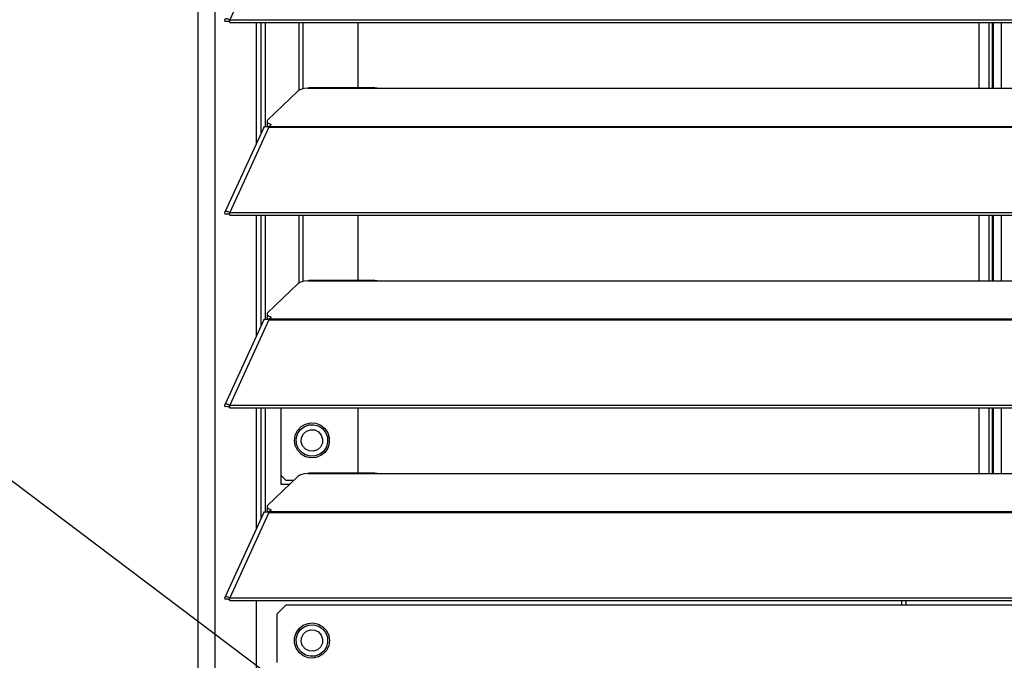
# Model space of a CAD drawing. Header units: millimetres. Extents: x 0 to 39025, y -31299 to 8400.
# Tile 178 of 256: x 14144 to 14369, y -13668 to -13522. Entities that reach past the tile are written whole.
import ezdxf

# ---------------------------------------------------------------- set-up
doc = ezdxf.new("R2010")
doc.units = ezdxf.units.MM
doc.header["$PDSIZE"] = -1
doc.layers.add('ANOTACIJE', color=7, linetype='Continuous')
doc.layers.add('DIMENZIJE', color=4, linetype='Continuous')
doc.styles.add('SLDTEXTSTYLE6', font='txt')
doc.styles.get("Standard").update_dxf_attribs({"font": 'Montserrat-Regular.ttf'})
doc.dimstyles.new('SLDDIMSTYLE0', dxfattribs={"dimtxt": 3, "dimasz": 3.414889, "dimexe": 0, "dimexo": 0.0625, "dimgap": 0.75, "dimtad": 1, "dimdec": 0, "dimlfac": 20, "dimrnd": 1e-09, "dimzin": 12, "dimdsep": 46, "dimtxsty": 'SLDTEXTSTYLE6', "dimsah": 1, "dimcen": 0.09, "dimadec": 0, "dimazin": 3, "dimtfac": 1, "dimtdec": 0, "dimtofl": 0, "dimtmove": 0, "dimatfit": 3, "dimfxl": 1, "dimfrac": 2, "dimtolj": 1, "dimtzin": 12, "dimarcsym": 0})
doc.dimstyles.new('SLDDIMSTYLE2', dxfattribs={"dimtxt": 0.18, "dimasz": 1.050735, "dimexe": 0, "dimexo": 0.0625, "dimgap": 0, "dimtad": 0, "dimtih": 1, "dimtoh": 1, "dimdec": 0, "dimrnd": 1e-09, "dimzin": 0, "dimdsep": 46, "dimtxsty": 'Standard', "dimblk1": 'DOT', "dimblk2": 'DOT', "dimsah": 1, "dimcen": 0.09, "dimadec": 0, "dimazin": 0, "dimtfac": 1.050735, "dimtdec": 0, "dimtofl": 0, "dimtmove": 0, "dimatfit": 3, "dimldrblk": 'DOT', "dimfxl": 1, "dimfrac": 2, "dimtolj": 1, "dimtzin": 0, "dimarcsym": 0})

# ---------------------------------------------------------------- blocks, each defined once
blk = doc.blocks.new('*U56')
at = {"lineweight": 25}
for points in [[(3.9, 531.77), (3.9, 531.77), (3.9, 1243.27), (3.9, 1243.27)], [(0, 531.77), (0, 531.77), (0, 1242.58), (0, 1242.58)], [(16.11, 700.44), (16.11, 700.44), (7.19, 681.02), (7.19, 681.02)], [(6.87, 680.65), (6.87, 680.65), (6.11, 680.64), (6.11, 680.64)], [(7.19, 681.02), (7.19, 681.02), (7.21, 681.01), (7.21, 681.01)], [(7.19, 680.36), (7.19, 680.36), (7.19, 681.02), (7.19, 681.02)], [(7.19, 680.36), (7.19, 680.36), (7.21, 680.36), (7.21, 680.36)], [(7.21, 681.01), (7.21, 681.01), (1142.79, 681.01), (1142.79, 681.01)], [(7.21, 680.36), (7.21, 680.36), (7.21, 681.01), (7.21, 681.01)], [(7.21, 680.36), (7.21, 680.36), (1142.79, 680.36), (1142.79, 680.36)], [(13.29, 652.85), (13.29, 652.85), (13.29, 680.36), (13.29, 680.36)], [(14.39, 655.24), (14.39, 655.24), (14.39, 680.36), (14.39, 680.36)], [(15.33, 656.64), (15.33, 656.64), (15.33, 680.36), (15.33, 680.36)], [(23.01, 664.89), (23.01, 664.89), (23.01, 680.36), (23.01, 680.36)], [(23.96, 665.24), (23.96, 665.24), (23.96, 680.36), (23.96, 680.36)], [(36.51, 665.48), (36.51, 665.48), (36.51, 680.36), (36.51, 680.36)], [(178.2, 680.36), (178.2, 680.36), (178.2, 665.39), (178.2, 665.39)], [(180.5, 680.36), (180.5, 680.36), (180.5, 665.39), (180.5, 665.39)], [(181.3, 665.39), (181.3, 665.39), (181.3, 680.36), (181.3, 680.36)], [(181.5, 680.36), (181.5, 680.36), (181.5, 665.39), (181.5, 665.39)], [(183.3, 680.36), (183.3, 680.36), (183.3, 665.39), (183.3, 665.39)], [(25, 665.39), (25, 665.39), (25.28, 665.45), (25.28, 665.45)], [(25, 665.39), (25, 665.39), (42, 665.39), (42, 665.39)], [(40.31, 665.48), (40.31, 665.48), (25.28, 665.48), (25.28, 665.48)], [(42, 665.39), (42, 665.39), (225, 665.39), (225, 665.39)], [(22.84, 664.78), (22.84, 664.78), (15.85, 658.09), (15.85, 658.09)], [(14.94, 656.45), (14.94, 656.45), (6.04, 637.06), (6.04, 637.06)], [(16.11, 656.46), (16.11, 656.46), (7.19, 637.04), (7.19, 637.04)], [(15.62, 656.65), (15.62, 656.65), (15.79, 656.81), (15.79, 656.81)], [(15.7, 657.81), (15.7, 657.81), (15.7, 657.04), (15.7, 657.04)], [(16.11, 656.46), (16.11, 656.46), (16.21, 656.46), (16.21, 656.46)], [(16.12, 656.46), (16.12, 656.46), (16.11, 656.46), (16.11, 656.46)], [(16.19, 656.46), (16.19, 656.46), (16.21, 656.49), (16.21, 656.49)], [(16.21, 656.68), (16.21, 656.68), (16.67, 657.12), (16.67, 657.12)], [(16.21, 656.68), (16.21, 656.68), (1133.33, 656.68), (1133.33, 656.68)], [(16.21, 656.46), (16.21, 656.46), (1133.33, 656.46), (1133.33, 656.46)], [(6.87, 636.67), (6.87, 636.67), (6.11, 636.67), (6.11, 636.67)], [(7.19, 636.39), (7.19, 636.39), (7.19, 637.04), (7.19, 637.04)], [(7.19, 637.04), (7.19, 637.04), (7.21, 637.03), (7.21, 637.03)], [(7.19, 636.39), (7.19, 636.39), (7.21, 636.38), (7.21, 636.38)], [(7.21, 636.38), (7.21, 636.38), (7.21, 637.03), (7.21, 637.03)], [(7.21, 637.03), (7.21, 637.03), (1142.79, 637.03), (1142.79, 637.03)], [(7.21, 636.38), (7.21, 636.38), (1142.79, 636.38), (1142.79, 636.38)], [(13.29, 608.87), (13.29, 608.87), (13.29, 636.38), (13.29, 636.38)], [(14.39, 611.26), (14.39, 611.26), (14.39, 636.38), (14.39, 636.38)], [(15.33, 612.67), (15.33, 612.67), (15.33, 636.38), (15.33, 636.38)], [(23.01, 620.91), (23.01, 620.91), (23.01, 636.38), (23.01, 636.38)], [(23.96, 621.27), (23.96, 621.27), (23.96, 636.38), (23.96, 636.38)], [(36.51, 621.5), (36.51, 621.5), (36.51, 636.38), (36.51, 636.38)], [(178.2, 636.38), (178.2, 636.38), (178.2, 621.43), (178.2, 621.43)], [(180.5, 636.38), (180.5, 636.38), (180.5, 621.43), (180.5, 621.43)], [(181.3, 621.43), (181.3, 621.43), (181.3, 636.38), (181.3, 636.38)], [(181.5, 636.38), (181.5, 636.38), (181.5, 621.43), (181.5, 621.43)], [(183.3, 636.38), (183.3, 636.38), (183.3, 621.43), (183.3, 621.43)], [(22.84, 620.8), (22.84, 620.8), (15.85, 614.12), (15.85, 614.12)], [(25, 621.43), (25, 621.43), (25.28, 621.47), (25.28, 621.47)], [(25, 621.43), (25, 621.43), (42, 621.43), (42, 621.43)], [(40.31, 621.5), (40.31, 621.5), (25.28, 621.5), (25.28, 621.5)], [(42, 621.43), (42, 621.43), (225, 621.43), (225, 621.43)], [(15.7, 613.83), (15.7, 613.83), (15.7, 613.06), (15.7, 613.06)], [(14.94, 612.48), (14.94, 612.48), (6.04, 593.09), (6.04, 593.09)], [(16.11, 612.49), (16.11, 612.49), (7.19, 593.07), (7.19, 593.07)], [(15.62, 612.67), (15.62, 612.67), (15.79, 612.84), (15.79, 612.84)], [(16.12, 612.5), (16.12, 612.5), (16.11, 612.49), (16.11, 612.49)], [(16.11, 612.49), (16.11, 612.49), (16.21, 612.49), (16.21, 612.49)], [(16.19, 612.49), (16.19, 612.49), (16.21, 612.51), (16.21, 612.51)], [(16.21, 612.71), (16.21, 612.71), (16.67, 613.14), (16.67, 613.14)], [(16.21, 612.71), (16.21, 612.71), (1133.33, 612.71), (1133.33, 612.71)], [(16.21, 612.49), (16.21, 612.49), (1133.33, 612.49), (1133.33, 612.49)], [(6.87, 592.7), (6.87, 592.7), (6.11, 592.69), (6.11, 592.69)], [(7.19, 592.41), (7.19, 592.41), (7.19, 593.07), (7.19, 593.07)], [(7.19, 593.07), (7.19, 593.07), (7.21, 593.07), (7.21, 593.07)], [(7.19, 592.41), (7.19, 592.41), (7.21, 592.41), (7.21, 592.41)], [(7.21, 592.41), (7.21, 592.41), (7.21, 593.07), (7.21, 593.07)], [(7.21, 593.07), (7.21, 593.07), (1142.79, 593.07), (1142.79, 593.07)], [(7.21, 592.41), (7.21, 592.41), (1142.79, 592.41), (1142.79, 592.41)], [(13.29, 564.9), (13.29, 564.9), (13.29, 592.41), (13.29, 592.41)], [(14.39, 567.29), (14.39, 567.29), (14.39, 592.41), (14.39, 592.41)], [(15.33, 568.7), (15.33, 568.7), (15.33, 592.41), (15.33, 592.41)], [(18.96, 574.94), (18.96, 574.94), (18.96, 592.41), (18.96, 592.41)], [(36.51, 577.53), (36.51, 577.53), (36.51, 592.41), (36.51, 592.41)], [(178.2, 592.41), (178.2, 592.41), (178.2, 577.45), (178.2, 577.45)], [(180.5, 592.41), (180.5, 592.41), (180.5, 577.45), (180.5, 577.45)], [(181.3, 577.45), (181.3, 577.45), (181.3, 592.41), (181.3, 592.41)], [(181.5, 592.41), (181.5, 592.41), (181.5, 577.45), (181.5, 577.45)], [(183.3, 592.41), (183.3, 592.41), (183.3, 577.45), (183.3, 577.45)], [(22.84, 576.83), (22.84, 576.83), (15.85, 570.15), (15.85, 570.15)], [(19.96, 575.94), (19.96, 575.94), (18.96, 576.95), (18.96, 576.95)], [(19.96, 575.94), (19.96, 575.94), (21.91, 575.94), (21.91, 575.94)], [(25, 577.45), (25, 577.45), (25.28, 577.51), (25.28, 577.51)], [(25, 577.45), (25, 577.45), (42, 577.45), (42, 577.45)], [(40.31, 577.53), (40.31, 577.53), (25.28, 577.53), (25.28, 577.53)], [(42, 577.45), (42, 577.45), (225, 577.45), (225, 577.45)], [(20.86, 574.94), (20.86, 574.94), (18.96, 574.94), (18.96, 574.94)], [(15.62, 568.7), (15.62, 568.7), (15.79, 568.86), (15.79, 568.86)], [(15.7, 569.85), (15.7, 569.85), (15.7, 569.09), (15.7, 569.09)], [(16.21, 568.74), (16.21, 568.74), (16.67, 569.17), (16.67, 569.17)], [(16.21, 568.74), (16.21, 568.74), (1133.33, 568.74), (1133.33, 568.74)], [(14.94, 568.5), (14.94, 568.5), (6.04, 549.11), (6.04, 549.11)], [(16.11, 568.52), (16.11, 568.52), (7.19, 549.09), (7.19, 549.09)], [(16.11, 568.52), (16.11, 568.52), (16.21, 568.52), (16.21, 568.52)], [(16.12, 568.52), (16.12, 568.52), (16.11, 568.52), (16.11, 568.52)], [(16.19, 568.52), (16.19, 568.52), (16.21, 568.54), (16.21, 568.54)], [(16.21, 568.52), (16.21, 568.52), (1133.33, 568.52), (1133.33, 568.52)], [(6.87, 548.72), (6.87, 548.72), (6.11, 548.72), (6.11, 548.72)], [(7.19, 548.44), (7.19, 548.44), (7.19, 549.09), (7.19, 549.09)], [(7.19, 549.09), (7.19, 549.09), (7.21, 549.09), (7.21, 549.09)], [(7.19, 548.44), (7.19, 548.44), (7.21, 548.44), (7.21, 548.44)], [(7.21, 548.44), (7.21, 548.44), (7.21, 549.09), (7.21, 549.09)], [(7.21, 549.09), (7.21, 549.09), (1142.79, 549.09), (1142.79, 549.09)], [(7.21, 548.44), (7.21, 548.44), (1142.79, 548.44), (1142.79, 548.44)], [(13.29, 531.77), (13.29, 531.77), (13.29, 548.44), (13.29, 548.44)], [(160.5, 548.44), (160.5, 548.44), (160.5, 547.35), (160.5, 547.35)], [(161.5, 548.44), (161.5, 548.44), (161.5, 547.35), (161.5, 547.35)], [(19.96, 547.35), (19.96, 547.35), (17.96, 545.34), (17.96, 545.34)], [(252.12, 547.35), (252.12, 547.35), (19.96, 547.35), (19.96, 547.35)], [(17.96, 545.34), (17.96, 545.34), (17.96, 534.28), (17.96, 534.28)]]:
    blk.add_open_spline(points, degree=3, dxfattribs=at)
for points, knots in [([(7.19, 681.02), (7.19, 681.02), (6.64, 681.23), (6.64, 681.23), (6.64, 681.23), (6.22, 681.19), (6.22, 681.19), (6.22, 681.19), (6.02, 680.97), (6.02, 680.97), (6.02, 680.97), (6.11, 680.64), (6.11, 680.64)], [0, 0, 0, 0, 1, 1, 1, 2, 2, 2, 3, 3, 3, 4, 4, 4, 4]), ([(7.19, 680.36), (7.19, 680.36), (6.97, 680.58), (6.97, 680.58), (6.97, 680.58), (6.82, 680.69), (6.82, 680.69), (6.82, 680.69), (6.77, 680.69), (6.77, 680.69), (6.77, 680.69), (6.87, 680.65), (6.87, 680.65)], [0, 0, 0, 0, 1, 1, 1, 2, 2, 2, 3, 3, 3, 4, 4, 4, 4]), ([(25, 665.39), (25, 665.39), (24.29, 665.32), (24.29, 665.32), (24.29, 665.32), (23.66, 665.17), (23.66, 665.17), (23.66, 665.17), (23.16, 664.99), (23.16, 664.99), (23.16, 664.99), (22.84, 664.78), (22.84, 664.78)], [0, 0, 0, 0, 1, 1, 1, 2, 2, 2, 3, 3, 3, 4, 4, 4, 4]), ([(40.31, 665.46), (40.31, 665.46), (40.84, 665.45), (40.84, 665.45), (40.84, 665.45), (42, 665.39), (42, 665.39)], [0, 0, 0, 0, 1, 1, 1, 2, 2, 2, 2]), ([(14.96, 656.44), (14.96, 656.44), (15.13, 656.62), (15.13, 656.62), (15.13, 656.62), (15.56, 656.67), (15.56, 656.67), (15.56, 656.67), (16.12, 656.46), (16.12, 656.46)], [0, 0, 0, 0, 1, 1, 1, 2, 2, 2, 3, 3, 3, 3]), ([(15.85, 658.09), (15.85, 658.09), (15.74, 657.96), (15.74, 657.96), (15.74, 657.96), (15.7, 657.83), (15.7, 657.83), (15.7, 657.83), (15.71, 657.7), (15.71, 657.7), (15.71, 657.7), (15.8, 657.56), (15.8, 657.56), (15.8, 657.56), (15.93, 657.44), (15.93, 657.44), (15.93, 657.44), (16.13, 657.32), (16.13, 657.32), (16.13, 657.32), (16.37, 657.22), (16.37, 657.22), (16.37, 657.22), (16.67, 657.12), (16.67, 657.12)], [0, 0, 0, 0, 1, 1, 1, 2, 2, 2, 3, 3, 3, 4, 4, 4, 5, 5, 5, 6, 6, 6, 7, 7, 7, 8, 8, 8, 8]), ([(16.23, 656.51), (16.23, 656.51), (16.13, 656.56), (16.13, 656.56), (16.13, 656.56), (15.93, 656.68), (15.93, 656.68), (15.93, 656.68), (15.8, 656.81), (15.8, 656.81), (15.8, 656.81), (15.71, 656.93), (15.71, 656.93), (15.71, 656.93), (15.7, 657.04), (15.7, 657.04)], [0, 0, 0, 0, 1, 1, 1, 2, 2, 2, 3, 3, 3, 4, 4, 4, 5, 5, 5, 5]), ([(16.21, 656.46), (16.21, 656.46), (16.21, 656.5), (16.21, 656.5), (16.21, 656.5), (16.21, 656.54), (16.21, 656.54), (16.21, 656.54), (16.21, 656.56), (16.21, 656.56), (16.21, 656.56), (16.21, 656.59), (16.21, 656.59), (16.21, 656.59), (16.21, 656.62), (16.21, 656.62), (16.21, 656.62), (16.21, 656.64), (16.21, 656.64), (16.21, 656.64), (16.21, 656.66), (16.21, 656.66), (16.21, 656.66), (16.21, 656.68), (16.21, 656.68)], [0, 0, 0, 0, 1, 1, 1, 2, 2, 2, 3, 3, 3, 4, 4, 4, 5, 5, 5, 6, 6, 6, 7, 7, 7, 8, 8, 8, 8]), ([(7.19, 637.04), (7.19, 637.04), (6.64, 637.25), (6.64, 637.25), (6.64, 637.25), (6.22, 637.23), (6.22, 637.23), (6.22, 637.23), (6.02, 637), (6.02, 637), (6.02, 637), (6.11, 636.67), (6.11, 636.67)], [0, 0, 0, 0, 1, 1, 1, 2, 2, 2, 3, 3, 3, 4, 4, 4, 4]), ([(7.19, 636.39), (7.19, 636.39), (6.97, 636.61), (6.97, 636.61), (6.97, 636.61), (6.82, 636.71), (6.82, 636.71), (6.82, 636.71), (6.77, 636.72), (6.77, 636.72), (6.77, 636.72), (6.87, 636.67), (6.87, 636.67)], [0, 0, 0, 0, 1, 1, 1, 2, 2, 2, 3, 3, 3, 4, 4, 4, 4]), ([(25, 621.43), (25, 621.43), (24.29, 621.34), (24.29, 621.34), (24.29, 621.34), (23.66, 621.2), (23.66, 621.2), (23.66, 621.2), (23.16, 621.02), (23.16, 621.02), (23.16, 621.02), (22.84, 620.8), (22.84, 620.8)], [0, 0, 0, 0, 1, 1, 1, 2, 2, 2, 3, 3, 3, 4, 4, 4, 4]), ([(40.31, 621.48), (40.31, 621.48), (40.84, 621.47), (40.84, 621.47), (40.84, 621.47), (42, 621.43), (42, 621.43)], [0, 0, 0, 0, 1, 1, 1, 2, 2, 2, 2]), ([(15.85, 614.12), (15.85, 614.12), (15.74, 613.99), (15.74, 613.99), (15.74, 613.99), (15.7, 613.86), (15.7, 613.86), (15.7, 613.86), (15.71, 613.72), (15.71, 613.72), (15.71, 613.72), (15.8, 613.6), (15.8, 613.6), (15.8, 613.6), (15.93, 613.47), (15.93, 613.47), (15.93, 613.47), (16.13, 613.35), (16.13, 613.35), (16.13, 613.35), (16.37, 613.24), (16.37, 613.24), (16.37, 613.24), (16.67, 613.14), (16.67, 613.14)], [0, 0, 0, 0, 1, 1, 1, 2, 2, 2, 3, 3, 3, 4, 4, 4, 5, 5, 5, 6, 6, 6, 7, 7, 7, 8, 8, 8, 8]), ([(14.96, 612.46), (14.96, 612.46), (15.13, 612.65), (15.13, 612.65), (15.13, 612.65), (15.56, 612.7), (15.56, 612.7), (15.56, 612.7), (16.12, 612.5), (16.12, 612.5)], [0, 0, 0, 0, 1, 1, 1, 2, 2, 2, 3, 3, 3, 3]), ([(16.23, 612.53), (16.23, 612.53), (16.13, 612.58), (16.13, 612.58), (16.13, 612.58), (15.93, 612.7), (15.93, 612.7), (15.93, 612.7), (15.8, 612.83), (15.8, 612.83), (15.8, 612.83), (15.71, 612.96), (15.71, 612.96), (15.71, 612.96), (15.7, 613.06), (15.7, 613.06)], [0, 0, 0, 0, 1, 1, 1, 2, 2, 2, 3, 3, 3, 4, 4, 4, 5, 5, 5, 5]), ([(16.21, 612.49), (16.21, 612.49), (16.21, 612.53), (16.21, 612.53), (16.21, 612.53), (16.21, 612.56), (16.21, 612.56), (16.21, 612.56), (16.21, 612.59), (16.21, 612.59), (16.21, 612.59), (16.21, 612.62), (16.21, 612.62), (16.21, 612.62), (16.21, 612.65), (16.21, 612.65), (16.21, 612.65), (16.21, 612.67), (16.21, 612.67), (16.21, 612.67), (16.21, 612.7), (16.21, 612.7), (16.21, 612.7), (16.21, 612.71), (16.21, 612.71)], [0, 0, 0, 0, 1, 1, 1, 2, 2, 2, 3, 3, 3, 4, 4, 4, 5, 5, 5, 6, 6, 6, 7, 7, 7, 8, 8, 8, 8]), ([(7.19, 593.07), (7.19, 593.07), (6.64, 593.28), (6.64, 593.28), (6.64, 593.28), (6.22, 593.25), (6.22, 593.25), (6.22, 593.25), (6.02, 593.02), (6.02, 593.02), (6.02, 593.02), (6.11, 592.69), (6.11, 592.69)], [0, 0, 0, 0, 1, 1, 1, 2, 2, 2, 3, 3, 3, 4, 4, 4, 4]), ([(7.19, 592.41), (7.19, 592.41), (6.97, 592.63), (6.97, 592.63), (6.97, 592.63), (6.82, 592.74), (6.82, 592.74), (6.82, 592.74), (6.77, 592.75), (6.77, 592.75), (6.77, 592.75), (6.87, 592.7), (6.87, 592.7)], [0, 0, 0, 0, 1, 1, 1, 2, 2, 2, 3, 3, 3, 4, 4, 4, 4]), ([(21.96, 584.99), (21.96, 584.99), (22.14, 583.8), (22.14, 583.8), (22.14, 583.8), (22.66, 582.73), (22.66, 582.73), (22.66, 582.73), (23.47, 581.85), (23.47, 581.85), (23.47, 581.85), (24.5, 581.24), (24.5, 581.24), (24.5, 581.24), (25.66, 580.98), (25.66, 580.98), (25.66, 580.98), (26.85, 581.07), (26.85, 581.07), (26.85, 581.07), (27.96, 581.51), (27.96, 581.51), (27.96, 581.51), (28.89, 582.25), (28.89, 582.25), (28.89, 582.25), (29.56, 583.24), (29.56, 583.24), (29.56, 583.24), (29.92, 584.39), (29.92, 584.39), (29.92, 584.39), (29.92, 585.58), (29.92, 585.58), (29.92, 585.58), (29.56, 586.73), (29.56, 586.73), (29.56, 586.73), (28.89, 587.72), (28.89, 587.72), (28.89, 587.72), (27.96, 588.47), (27.96, 588.47), (27.96, 588.47), (26.85, 588.91), (26.85, 588.91), (26.85, 588.91), (25.66, 588.99), (25.66, 588.99), (25.66, 588.99), (24.5, 588.73), (24.5, 588.73), (24.5, 588.73), (23.47, 588.13), (23.47, 588.13), (23.47, 588.13), (22.66, 587.25), (22.66, 587.25), (22.66, 587.25), (22.14, 586.17), (22.14, 586.17), (22.14, 586.17), (21.96, 584.99), (21.96, 584.99)], [0, 0, 0, 0, 1, 1, 1, 2, 2, 2, 3, 3, 3, 4, 4, 4, 5, 5, 5, 6, 6, 6, 7, 7, 7, 8, 8, 8, 9, 9, 9, 10, 10, 10, 11, 11, 11, 12, 12, 12, 13, 13, 13, 14, 14, 14, 15, 15, 15, 16, 16, 16, 17, 17, 17, 18, 18, 18, 19, 19, 19, 20, 20, 20, 21, 21, 21, 21]), ([(22.85, 583.18), (22.85, 583.18), (22.44, 584.24), (22.44, 584.24), (22.44, 584.24), (22.38, 585.36), (22.38, 585.36), (22.38, 585.36), (22.67, 586.46), (22.67, 586.46), (22.67, 586.46), (23.28, 587.41), (23.28, 587.41), (23.28, 587.41), (24.16, 588.12), (24.16, 588.12), (24.16, 588.12), (25.21, 588.53), (25.21, 588.53), (25.21, 588.53), (26.34, 588.58), (26.34, 588.58), (26.34, 588.58), (27.42, 588.29), (27.42, 588.29), (27.42, 588.29), (28.37, 587.68), (28.37, 587.68), (28.37, 587.68), (29.08, 586.8), (29.08, 586.8)], [0, 0, 0, 0, 1, 1, 1, 2, 2, 2, 3, 3, 3, 4, 4, 4, 5, 5, 5, 6, 6, 6, 7, 7, 7, 8, 8, 8, 9, 9, 9, 10, 10, 10, 10]), ([(29.08, 586.8), (29.08, 586.8), (29.48, 585.74), (29.48, 585.74), (29.48, 585.74), (29.54, 584.61), (29.54, 584.61), (29.54, 584.61), (29.25, 583.51), (29.25, 583.51), (29.25, 583.51), (28.64, 582.56), (28.64, 582.56), (28.64, 582.56), (27.76, 581.85), (27.76, 581.85), (27.76, 581.85), (26.71, 581.45), (26.71, 581.45), (26.71, 581.45), (25.58, 581.39), (25.58, 581.39), (25.58, 581.39), (24.5, 581.68), (24.5, 581.68), (24.5, 581.68), (23.55, 582.3), (23.55, 582.3), (23.55, 582.3), (22.85, 583.18), (22.85, 583.18)], [0, 0, 0, 0, 1, 1, 1, 2, 2, 2, 3, 3, 3, 4, 4, 4, 5, 5, 5, 6, 6, 6, 7, 7, 7, 8, 8, 8, 9, 9, 9, 10, 10, 10, 10]), ([(28.09, 586.22), (28.09, 586.22), (27.45, 586.95), (27.45, 586.95), (27.45, 586.95), (26.6, 587.37), (26.6, 587.37), (26.6, 587.37), (25.64, 587.43), (25.64, 587.43), (25.64, 587.43), (24.73, 587.13), (24.73, 587.13), (24.73, 587.13), (24.01, 586.49), (24.01, 586.49), (24.01, 586.49), (23.59, 585.63), (23.59, 585.63), (23.59, 585.63), (23.52, 584.66), (23.52, 584.66), (23.52, 584.66), (23.83, 583.75), (23.83, 583.75), (23.83, 583.75), (24.46, 583.02), (24.46, 583.02), (24.46, 583.02), (25.32, 582.6), (25.32, 582.6), (25.32, 582.6), (26.28, 582.53), (26.28, 582.53), (26.28, 582.53), (27.19, 582.85), (27.19, 582.85), (27.19, 582.85), (27.91, 583.48), (27.91, 583.48), (27.91, 583.48), (28.34, 584.35), (28.34, 584.35), (28.34, 584.35), (28.4, 585.31), (28.4, 585.31), (28.4, 585.31), (28.09, 586.22), (28.09, 586.22)], [0, 0, 0, 0, 1, 1, 1, 2, 2, 2, 3, 3, 3, 4, 4, 4, 5, 5, 5, 6, 6, 6, 7, 7, 7, 8, 8, 8, 9, 9, 9, 10, 10, 10, 11, 11, 11, 12, 12, 12, 13, 13, 13, 14, 14, 14, 15, 15, 15, 16, 16, 16, 16]), ([(25, 577.45), (25, 577.45), (24.29, 577.36), (24.29, 577.36), (24.29, 577.36), (23.66, 577.23), (23.66, 577.23), (23.66, 577.23), (23.16, 577.05), (23.16, 577.05), (23.16, 577.05), (22.84, 576.83), (22.84, 576.83)], [0, 0, 0, 0, 1, 1, 1, 2, 2, 2, 3, 3, 3, 4, 4, 4, 4]), ([(40.31, 577.51), (40.31, 577.51), (40.84, 577.51), (40.84, 577.51), (40.84, 577.51), (42, 577.45), (42, 577.45)], [0, 0, 0, 0, 1, 1, 1, 2, 2, 2, 2]), ([(14.96, 568.49), (14.96, 568.49), (15.13, 568.68), (15.13, 568.68), (15.13, 568.68), (15.56, 568.72), (15.56, 568.72), (15.56, 568.72), (16.12, 568.52), (16.12, 568.52)], [0, 0, 0, 0, 1, 1, 1, 2, 2, 2, 3, 3, 3, 3]), ([(15.85, 570.15), (15.85, 570.15), (15.74, 570.02), (15.74, 570.02), (15.74, 570.02), (15.7, 569.88), (15.7, 569.88), (15.7, 569.88), (15.71, 569.75), (15.71, 569.75), (15.71, 569.75), (15.8, 569.62), (15.8, 569.62), (15.8, 569.62), (15.93, 569.49), (15.93, 569.49), (15.93, 569.49), (16.13, 569.37), (16.13, 569.37), (16.13, 569.37), (16.37, 569.27), (16.37, 569.27), (16.37, 569.27), (16.67, 569.17), (16.67, 569.17)], [0, 0, 0, 0, 1, 1, 1, 2, 2, 2, 3, 3, 3, 4, 4, 4, 5, 5, 5, 6, 6, 6, 7, 7, 7, 8, 8, 8, 8]), ([(16.23, 568.56), (16.23, 568.56), (16.13, 568.61), (16.13, 568.61), (16.13, 568.61), (15.93, 568.73), (15.93, 568.73), (15.93, 568.73), (15.8, 568.85), (15.8, 568.85), (15.8, 568.85), (15.71, 568.98), (15.71, 568.98), (15.71, 568.98), (15.7, 569.09), (15.7, 569.09)], [0, 0, 0, 0, 1, 1, 1, 2, 2, 2, 3, 3, 3, 4, 4, 4, 5, 5, 5, 5]), ([(16.21, 568.52), (16.21, 568.52), (16.21, 568.55), (16.21, 568.55), (16.21, 568.55), (16.21, 568.59), (16.21, 568.59), (16.21, 568.59), (16.21, 568.61), (16.21, 568.61), (16.21, 568.61), (16.21, 568.64), (16.21, 568.64), (16.21, 568.64), (16.21, 568.67), (16.21, 568.67), (16.21, 568.67), (16.21, 568.7), (16.21, 568.7), (16.21, 568.7), (16.21, 568.72), (16.21, 568.72), (16.21, 568.72), (16.21, 568.74), (16.21, 568.74)], [0, 0, 0, 0, 1, 1, 1, 2, 2, 2, 3, 3, 3, 4, 4, 4, 5, 5, 5, 6, 6, 6, 7, 7, 7, 8, 8, 8, 8]), ([(7.19, 549.09), (7.19, 549.09), (6.64, 549.3), (6.64, 549.3), (6.64, 549.3), (6.22, 549.27), (6.22, 549.27), (6.22, 549.27), (6.02, 549.05), (6.02, 549.05), (6.02, 549.05), (6.11, 548.72), (6.11, 548.72)], [0, 0, 0, 0, 1, 1, 1, 2, 2, 2, 3, 3, 3, 4, 4, 4, 4]), ([(7.19, 548.44), (7.19, 548.44), (6.97, 548.66), (6.97, 548.66), (6.97, 548.66), (6.82, 548.76), (6.82, 548.76), (6.82, 548.76), (6.77, 548.77), (6.77, 548.77), (6.77, 548.77), (6.87, 548.72), (6.87, 548.72)], [0, 0, 0, 0, 1, 1, 1, 2, 2, 2, 3, 3, 3, 4, 4, 4, 4]), ([(29.96, 539.3), (29.96, 539.3), (29.78, 540.49), (29.78, 540.49), (29.78, 540.49), (29.27, 541.57), (29.27, 541.57), (29.27, 541.57), (28.46, 542.45), (28.46, 542.45), (28.46, 542.45), (27.42, 543.05), (27.42, 543.05), (27.42, 543.05), (26.26, 543.31), (26.26, 543.31), (26.26, 543.31), (25.07, 543.23), (25.07, 543.23), (25.07, 543.23), (23.96, 542.79), (23.96, 542.79), (23.96, 542.79), (23.03, 542.04), (23.03, 542.04), (23.03, 542.04), (22.36, 541.05), (22.36, 541.05), (22.36, 541.05), (22.01, 539.91), (22.01, 539.91), (22.01, 539.91), (22.01, 538.71), (22.01, 538.71), (22.01, 538.71), (22.36, 537.56), (22.36, 537.56), (22.36, 537.56), (23.03, 536.57), (23.03, 536.57), (23.03, 536.57), (23.96, 535.82), (23.96, 535.82), (23.96, 535.82), (25.07, 535.38), (25.07, 535.38), (25.07, 535.38), (26.26, 535.3), (26.26, 535.3), (26.26, 535.3), (27.42, 535.56), (27.42, 535.56), (27.42, 535.56), (28.46, 536.16), (28.46, 536.16), (28.46, 536.16), (29.27, 537.04), (29.27, 537.04), (29.27, 537.04), (29.78, 538.12), (29.78, 538.12), (29.78, 538.12), (29.96, 539.3), (29.96, 539.3)], [0, 0, 0, 0, 1, 1, 1, 2, 2, 2, 3, 3, 3, 4, 4, 4, 5, 5, 5, 6, 6, 6, 7, 7, 7, 8, 8, 8, 9, 9, 9, 10, 10, 10, 11, 11, 11, 12, 12, 12, 13, 13, 13, 14, 14, 14, 15, 15, 15, 16, 16, 16, 17, 17, 17, 18, 18, 18, 19, 19, 19, 20, 20, 20, 21, 21, 21, 21]), ([(22.85, 537.5), (22.85, 537.5), (22.44, 538.55), (22.44, 538.55), (22.44, 538.55), (22.38, 539.68), (22.38, 539.68), (22.38, 539.68), (22.67, 540.78), (22.67, 540.78), (22.67, 540.78), (23.28, 541.73), (23.28, 541.73), (23.28, 541.73), (24.16, 542.44), (24.16, 542.44), (24.16, 542.44), (25.21, 542.84), (25.21, 542.84), (25.21, 542.84), (26.34, 542.91), (26.34, 542.91), (26.34, 542.91), (27.42, 542.61), (27.42, 542.61), (27.42, 542.61), (28.37, 541.99), (28.37, 541.99), (28.37, 541.99), (29.08, 541.11), (29.08, 541.11)], [0, 0, 0, 0, 1, 1, 1, 2, 2, 2, 3, 3, 3, 4, 4, 4, 5, 5, 5, 6, 6, 6, 7, 7, 7, 8, 8, 8, 9, 9, 9, 10, 10, 10, 10]), ([(28.09, 540.54), (28.09, 540.54), (27.45, 541.27), (27.45, 541.27), (27.45, 541.27), (26.6, 541.69), (26.6, 541.69), (26.6, 541.69), (25.64, 541.76), (25.64, 541.76), (25.64, 541.76), (24.73, 541.45), (24.73, 541.45), (24.73, 541.45), (24.01, 540.81), (24.01, 540.81), (24.01, 540.81), (23.59, 539.94), (23.59, 539.94), (23.59, 539.94), (23.52, 538.98), (23.52, 538.98), (23.52, 538.98), (23.83, 538.07), (23.83, 538.07), (23.83, 538.07), (24.46, 537.35), (24.46, 537.35), (24.46, 537.35), (25.32, 536.92), (25.32, 536.92), (25.32, 536.92), (26.28, 536.86), (26.28, 536.86), (26.28, 536.86), (27.19, 537.16), (27.19, 537.16), (27.19, 537.16), (27.91, 537.8), (27.91, 537.8), (27.91, 537.8), (28.34, 538.67), (28.34, 538.67), (28.34, 538.67), (28.4, 539.63), (28.4, 539.63), (28.4, 539.63), (28.09, 540.54), (28.09, 540.54)], [0, 0, 0, 0, 1, 1, 1, 2, 2, 2, 3, 3, 3, 4, 4, 4, 5, 5, 5, 6, 6, 6, 7, 7, 7, 8, 8, 8, 9, 9, 9, 10, 10, 10, 11, 11, 11, 12, 12, 12, 13, 13, 13, 14, 14, 14, 15, 15, 15, 16, 16, 16, 16]), ([(29.08, 541.11), (29.08, 541.11), (29.48, 540.06), (29.48, 540.06), (29.48, 540.06), (29.54, 538.93), (29.54, 538.93), (29.54, 538.93), (29.25, 537.84), (29.25, 537.84), (29.25, 537.84), (28.64, 536.89), (28.64, 536.89), (28.64, 536.89), (27.76, 536.17), (27.76, 536.17), (27.76, 536.17), (26.71, 535.77), (26.71, 535.77), (26.71, 535.77), (25.58, 535.71), (25.58, 535.71), (25.58, 535.71), (24.5, 536), (24.5, 536), (24.5, 536), (23.55, 536.62), (23.55, 536.62), (23.55, 536.62), (22.85, 537.5), (22.85, 537.5)], [0, 0, 0, 0, 1, 1, 1, 2, 2, 2, 3, 3, 3, 4, 4, 4, 5, 5, 5, 6, 6, 6, 7, 7, 7, 8, 8, 8, 9, 9, 9, 10, 10, 10, 10])]:
    blk.add_open_spline(points, degree=3, knots=knots, dxfattribs=at)
blk = doc.blocks.new('*D87')
at = {"layer": 'Defpoints', "color": 0, "transparency": 16777216}
for p in [(13774.96, -12958.61), (14189.37, -12958.61), (14229.26, -14183.87)]:
    blk.add_point(p, dxfattribs=at)
at = {"layer": 'DIMENZIJE', "color": 0, "lineweight": -2, "transparency": 16777216}
for p, q in [((14188.12, -12958.61), (13754.96, -12958.61)), ((13774.96, -14115.57), (13774.96, -13026.91)), ((14228.01, -14183.87), (13754.96, -14183.87))]:
    blk.add_line(p, q, dxfattribs=at)
at = {"layer": 'DIMENZIJE', "color": 0, "transparency": 16777216}
for points in [[(13763.58, -13026.91), (13786.34, -13026.91), (13774.96, -12958.61)], [(13763.58, -14115.57), (13786.34, -14115.57), (13774.96, -14183.87)]]:
    blk.add_solid(points, dxfattribs=at)
at = {"layer": 'DIMENZIJE', "color": 0, "transparency": 16777216, "insert": (13729.1, -13571.24), "char_height": 60, "attachment_point": 5, "rotation": 90, "style": 'SLDTEXTSTYLE6'}
blk.add_mtext('\\A1;1225', dxfattribs=at)
blk = doc.blocks.new('_Dot')
at = {"color": 0, "linetype": 'ByBlock', "lineweight": -2}
blk.add_line((-0.5, 0), (-1, 0), dxfattribs=at)
at = {"color": 0, "linetype": 'ByBlock', "const_width": 0.5}
blk.add_lwpolyline([(-0.25, 0, 1), (0.25, 0, 1)], format="xyb", close=True, dxfattribs=at)

msp = doc.modelspace()

# ---------------------------------------------------------------- block references
at = {"color": 1}
msp.add_blockref('*U56', (14184.86, -14203.23), dxfattribs=at)

# ---------------------------------------------------------------- dimensions: what is measured, and where the dimension line sits
at = {"layer": 'DIMENZIJE'}
dim = msp.add_linear_dim(base=(13774.96, -12958.61), p1=(14229.26, -14183.87), p2=(14189.37, -12958.61), angle=90, dimstyle='SLDDIMSTYLE0', override={"dimscale": 20, "dimexe": 1, "dimlfac": 1, "dimdle": 1, "dimtofl": 1}, dxfattribs=at)
dim.commit()
dim.dimension.update_dxf_attribs({"geometry": '*D87', "text_midpoint": (13729.1, -13571.24)})

# ---------------------------------------------------------------- leaders
at = {"layer": 'ANOTACIJE'}
msp.add_leader([(14249.51, -13708.35), (14074.63, -13576.49)], dimstyle='SLDDIMSTYLE2', dxfattribs=at)

doc.saveas('drawing.dxf')
